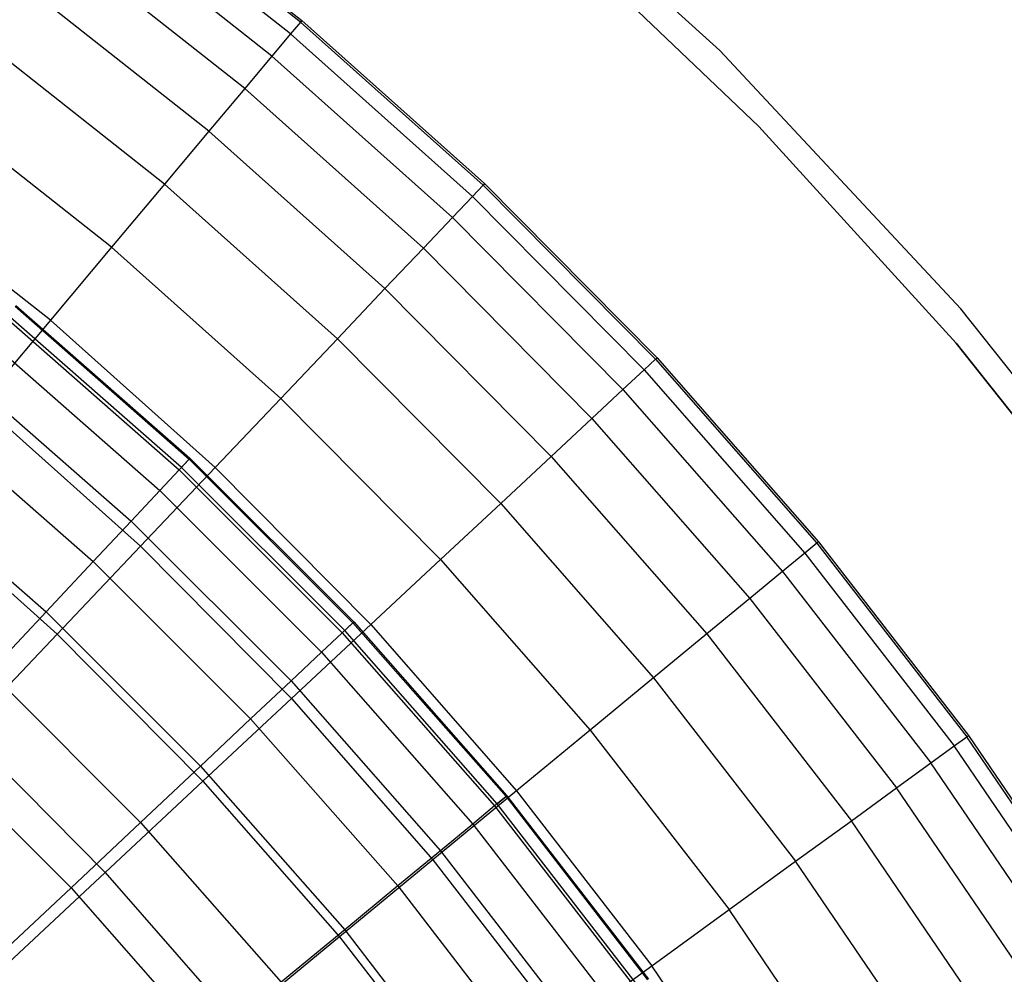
# Model space of a CAD drawing. Extents: x -390 to 397, y -401 to 400.
# Tile 86 of 192: x -231.64 to -227.84, y -287.64 to -283.96. Entities that reach past the tile are written whole.
import ezdxf

# ---------------------------------------------------------------- set-up
doc = ezdxf.new("R2010")
doc.units = 0
doc.header["$LTSCALE"] = 25.4
doc.layers.get('0').update_dxf_attribs({"linetype": 'CONTINUOUS'})

# ---------------------------------------------------------------- blocks, each defined once
blk = doc.blocks.new('FOURTY_ROUND_VII_ZWIS_STL')
at = {"color": 0}
for p, q in [((-228.9371, -284.0755, -992), (-229.9474, -283.1595, -992)), ((-228.9371, -284.0755, -992), (-229.9474, -283.1595, -992)), ((-228.9371, -284.0755, -991.5), (-229.9474, -283.1595, -991.5)), ((-228.9371, -284.0755, -991.5), (-229.9474, -283.1595, -991.5)), ((-230.5549, -283.9654, -988.4842), (-231.2968, -283.3802, -988.4842)), ((-230.5549, -283.9654, -988.4842), (-231.2968, -283.3802, -988.4842)), ((-231.292, -283.3738, -989.9545), (-230.5498, -283.9593, -989.9545)), ((-231.292, -283.3738, -989.9545), (-230.5498, -283.9593, -989.9545)), ((-230.5934, -284.0113, -987.0152), (-231.3324, -283.4284, -987.0152)), ((-230.5934, -284.0113, -987.0152), (-231.3324, -283.4284, -987.0152)), ((-230.6654, -284.097, -985.5491), (-231.399, -283.5182, -985.5491)), ((-230.6654, -284.097, -985.5491), (-231.399, -283.5182, -985.5491)), ((-229.6053, -283.5865, -991.75), (-228.7865, -284.3684, -991.75)), ((-228.7865, -284.3684, -992), (-229.6053, -283.5865, -992)), ((-229.6053, -283.5865, -991.75), (-228.7865, -284.3684, -991.75)), ((-228.7865, -284.3684, -992), (-229.6053, -283.5865, -992)), ((-230.7706, -284.2223, -984.088), (-231.4964, -283.6497, -984.088)), ((-230.7706, -284.2223, -984.088), (-231.4964, -283.6497, -984.088)), ((-230.9089, -284.3871, -982.6336), (-231.6244, -283.8227, -982.6336)), ((-230.9089, -284.3871, -982.6336), (-231.6244, -283.8227, -982.6336)), ((-230.5498, -283.9593, -989.9545), (-230.5549, -283.9654, -988.4842)), ((-230.5498, -283.9593, -989.9545), (-230.5549, -283.9654, -988.4842)), ((-230.5498, -283.9593, -989.9545), (-229.8446, -284.589, -989.9545)), ((-230.5498, -283.9593, -989.9545), (-229.8446, -284.589, -989.9545)), ((-230.5549, -283.9654, -988.4842), (-230.5934, -284.0113, -987.0152)), ((-230.5549, -283.9654, -988.4842), (-230.5934, -284.0113, -987.0152)), ((-230.5549, -283.9654, -988.4842), (-229.8501, -284.5948, -988.4842)), ((-230.5549, -283.9654, -988.4842), (-229.8501, -284.5948, -988.4842)), ((-231.0802, -284.5912, -981.1876), (-231.783, -284.0368, -981.1876)), ((-231.0802, -284.5912, -981.1876), (-231.783, -284.0368, -981.1876)), ((-230.5934, -284.0113, -987.0152), (-230.6654, -284.097, -985.5491)), ((-230.5934, -284.0113, -987.0152), (-230.6654, -284.097, -985.5491)), ((-230.5934, -284.0113, -987.0152), (-229.8914, -284.6382, -987.0152)), ((-230.5934, -284.0113, -987.0152), (-229.8914, -284.6382, -987.0152)), ((-230.6654, -284.097, -985.5491), (-230.7706, -284.2223, -984.088)), ((-230.6654, -284.097, -985.5491), (-230.7706, -284.2223, -984.088)), ((-230.6654, -284.097, -985.5491), (-229.9684, -284.7194, -985.5491)), ((-230.6654, -284.097, -985.5491), (-229.9684, -284.7194, -985.5491)), ((-228.006, -285.0718, -992), (-228.9371, -284.0755, -992)), ((-228.9371, -284.0755, -992), (-228.9371, -284.0755, -991.5)), ((-228.9371, -284.0755, -992), (-228.9371, -284.0755, -991.5)), ((-228.006, -285.0718, -992), (-228.9371, -284.0755, -992)), ((-228.006, -285.0718, -991.5), (-228.9371, -284.0755, -991.5)), ((-228.006, -285.0718, -991.5), (-228.9371, -284.0755, -991.5)), ((-230.7706, -284.2223, -984.088), (-230.9089, -284.3871, -982.6336)), ((-230.7706, -284.2223, -984.088), (-230.9089, -284.3871, -982.6336)), ((-230.7706, -284.2223, -984.088), (-230.081, -284.838, -984.088)), ((-230.7706, -284.2223, -984.088), (-230.081, -284.838, -984.088)), ((-231.2843, -284.8343, -979.7521), (-231.9719, -284.2919, -979.7521)), ((-231.2843, -284.8343, -979.7521), (-231.9719, -284.2919, -979.7521)), ((-228.7865, -284.3684, -991.75), (-228.7865, -284.3684, -992)), ((-228.7865, -284.3684, -991.75), (-228.0237, -285.205, -991.75)), ((-228.0237, -285.205, -992), (-228.7865, -284.3684, -992)), ((-228.7865, -284.3684, -991.75), (-228.7865, -284.3684, -992)), ((-228.7865, -284.3684, -991.75), (-228.0237, -285.205, -991.75)), ((-228.0237, -285.205, -992), (-228.7865, -284.3684, -992)), ((-230.9089, -284.3871, -982.6336), (-231.0802, -284.5912, -981.1876)), ((-230.9089, -284.3871, -982.6336), (-231.0802, -284.5912, -981.1876)), ((-230.9089, -284.3871, -982.6336), (-230.2292, -284.9941, -982.6336)), ((-230.9089, -284.3871, -982.6336), (-230.2292, -284.9941, -982.6336)), ((-231.521, -285.1161, -978.3286), (-232.1909, -284.5876, -978.3286)), ((-231.521, -285.1161, -978.3286), (-232.1909, -284.5876, -978.3286)), ((-231.0802, -284.5912, -981.1876), (-231.2843, -284.8343, -979.7521)), ((-231.0802, -284.5912, -981.1876), (-231.2843, -284.8343, -979.7521)), ((-231.0802, -284.5912, -981.1876), (-230.4126, -285.1873, -981.1876)), ((-231.0802, -284.5912, -981.1876), (-230.4126, -285.1873, -981.1876)), ((-229.8501, -284.5948, -988.4842), (-229.8914, -284.6382, -987.0152)), ((-229.8501, -284.5948, -988.4842), (-229.8914, -284.6382, -987.0152)), ((-229.8446, -284.589, -989.9545), (-229.8501, -284.5948, -988.4842)), ((-229.8446, -284.589, -989.9545), (-229.8501, -284.5948, -988.4842)), ((-229.8501, -284.5948, -988.4842), (-229.185, -285.2659, -988.4842)), ((-229.8501, -284.5948, -988.4842), (-229.185, -285.2659, -988.4842)), ((-229.8446, -284.589, -989.9545), (-229.1791, -285.2605, -989.9545)), ((-229.8446, -284.589, -989.9545), (-229.1791, -285.2605, -989.9545)), ((-229.8914, -284.6382, -987.0152), (-229.9684, -284.7194, -985.5491)), ((-229.8914, -284.6382, -987.0152), (-229.9684, -284.7194, -985.5491)), ((-229.8914, -284.6382, -987.0152), (-229.2288, -285.3068, -987.0152)), ((-229.8914, -284.6382, -987.0152), (-229.2288, -285.3068, -987.0152)), ((-229.9684, -284.7194, -985.5491), (-230.081, -284.838, -984.088)), ((-229.9684, -284.7194, -985.5491), (-230.081, -284.838, -984.088)), ((-229.9684, -284.7194, -985.5491), (-229.3106, -285.3831, -985.5491)), ((-229.9684, -284.7194, -985.5491), (-229.3106, -285.3831, -985.5491)), ((-231.2843, -284.8343, -979.7521), (-231.521, -285.1161, -978.3286)), ((-231.2843, -284.8343, -979.7521), (-231.521, -285.1161, -978.3286)), ((-231.2843, -284.8343, -979.7521), (-230.6312, -285.4175, -979.7521)), ((-231.2843, -284.8343, -979.7521), (-230.6312, -285.4175, -979.7521)), ((-230.081, -284.838, -984.088), (-230.2292, -284.9941, -982.6336)), ((-230.081, -284.838, -984.088), (-230.2292, -284.9941, -982.6336)), ((-230.081, -284.838, -984.088), (-229.4303, -285.4946, -984.088)), ((-230.081, -284.838, -984.088), (-229.4303, -285.4946, -984.088)), ((-230.2292, -284.9941, -982.6336), (-230.4126, -285.1873, -981.1876)), ((-230.2292, -284.9941, -982.6336), (-230.4126, -285.1873, -981.1876)), ((-230.2292, -284.9941, -982.6336), (-229.5877, -285.6414, -982.6336)), ((-230.2292, -284.9941, -982.6336), (-229.5877, -285.6414, -982.6336)), ((-231.657, -285.0621, -988.5995), (-230.9852, -285.6518, -988.5995)), ((-231.657, -285.0621, -988.5995), (-230.9852, -285.6518, -988.5995)), ((-231.6542, -285.0587, -990.0501), (-230.9823, -285.6487, -990.0501)), ((-231.6542, -285.0587, -990.0501), (-230.9823, -285.6487, -990.0501)), ((-231.0152, -285.6839, -991.5), (-231.6848, -285.096, -991.5)), ((-231.0152, -285.6839, -991.5), (-231.6848, -285.096, -991.5)), ((-227.1603, -286.1417, -992), (-228.006, -285.0718, -992)), ((-228.006, -285.0718, -992), (-228.006, -285.0718, -991.5)), ((-228.006, -285.0718, -992), (-228.006, -285.0718, -991.5)), ((-227.1603, -286.1417, -992), (-228.006, -285.0718, -992)), ((-227.1603, -286.1417, -991.5), (-228.006, -285.0718, -991.5)), ((-227.1603, -286.1417, -991.5), (-228.006, -285.0718, -991.5)), ((-231.521, -285.1161, -978.3286), (-231.7898, -285.4363, -976.919)), ((-231.521, -285.1161, -978.3286), (-231.7898, -285.4363, -976.919)), ((-231.6931, -285.106, -987.15), (-231.0241, -285.6934, -987.15)), ((-231.6931, -285.106, -987.15), (-231.0241, -285.6934, -987.15)), ((-231.521, -285.1161, -978.3286), (-230.8845, -285.6844, -978.3286)), ((-231.521, -285.1161, -978.3286), (-230.8845, -285.6844, -978.3286)), ((-231.7626, -285.1905, -985.7034), (-231.0989, -285.7732, -985.7034)), ((-231.7626, -285.1905, -985.7034), (-231.0989, -285.7732, -985.7034)), ((-230.4126, -285.1873, -981.1876), (-230.6312, -285.4175, -979.7521)), ((-230.4126, -285.1873, -981.1876), (-230.6312, -285.4175, -979.7521)), ((-230.4126, -285.1873, -981.1876), (-229.7826, -285.8231, -981.1876)), ((-230.4126, -285.1873, -981.1876), (-229.7826, -285.8231, -981.1876)), ((-228.0237, -285.205, -991.75), (-228.0237, -285.205, -992)), ((-228.0237, -285.205, -991.75), (-227.3204, -286.0922, -991.75)), ((-227.3204, -286.0922, -992), (-228.0237, -285.205, -992)), ((-228.0237, -285.205, -991.75), (-228.0237, -285.205, -992)), ((-228.0237, -285.205, -991.75), (-227.3204, -286.0922, -991.75)), ((-227.3204, -286.0922, -992), (-228.0237, -285.205, -992)), ((-229.2288, -285.3068, -987.0152), (-229.185, -285.2659, -988.4842)), ((-229.2288, -285.3068, -987.0152), (-229.185, -285.2659, -988.4842)), ((-229.185, -285.2659, -988.4842), (-229.1791, -285.2605, -989.9545)), ((-229.185, -285.2659, -988.4842), (-229.1791, -285.2605, -989.9545)), ((-229.185, -285.2659, -988.4842), (-228.562, -285.9763, -988.4842)), ((-229.185, -285.2659, -988.4842), (-228.562, -285.9763, -988.4842)), ((-229.1791, -285.2605, -989.9545), (-228.5558, -285.9713, -989.9545)), ((-229.1791, -285.2605, -989.9545), (-228.5558, -285.9713, -989.9545)), ((-231.8654, -285.3154, -984.2618), (-231.2094, -285.8913, -984.2618)), ((-231.8654, -285.3154, -984.2618), (-231.2094, -285.8913, -984.2618)), ((-229.3106, -285.3831, -985.5491), (-229.2288, -285.3068, -987.0152)), ((-229.3106, -285.3831, -985.5491), (-229.2288, -285.3068, -987.0152)), ((-229.2288, -285.3068, -987.0152), (-228.6082, -286.0145, -987.0152)), ((-229.2288, -285.3068, -987.0152), (-228.6082, -286.0145, -987.0152)), ((-229.4303, -285.4946, -984.088), (-229.3106, -285.3831, -985.5491)), ((-229.4303, -285.4946, -984.088), (-229.3106, -285.3831, -985.5491)), ((-229.3106, -285.3831, -985.5491), (-228.6945, -286.0856, -985.5491)), ((-229.3106, -285.3831, -985.5491), (-228.6945, -286.0856, -985.5491)), ((-231.7898, -285.4363, -976.919), (-231.1724, -285.9876, -976.919)), ((-231.7898, -285.4363, -976.919), (-231.1724, -285.9876, -976.919)), ((-230.6312, -285.4175, -979.7521), (-230.8845, -285.6844, -978.3286)), ((-230.6312, -285.4175, -979.7521), (-230.8845, -285.6844, -978.3286)), ((-230.6312, -285.4175, -979.7521), (-230.0147, -286.0395, -979.7521)), ((-230.6312, -285.4175, -979.7521), (-230.0147, -286.0395, -979.7521)), ((-232.0012, -285.4806, -982.827), (-231.3556, -286.0474, -982.827)), ((-232.0012, -285.4806, -982.827), (-231.3556, -286.0474, -982.827)), ((-229.5877, -285.6414, -982.6336), (-229.4303, -285.4946, -984.088)), ((-229.5877, -285.6414, -982.6336), (-229.4303, -285.4946, -984.088)), ((-229.4303, -285.4946, -984.088), (-228.8208, -286.1897, -984.088)), ((-229.4303, -285.4946, -984.088), (-228.8208, -286.1897, -984.088)), ((-230.9852, -285.6518, -988.5995), (-231.0241, -285.6934, -987.15)), ((-230.9852, -285.6518, -988.5995), (-231.0241, -285.6934, -987.15)), ((-231.0152, -285.6839, -991.5), (-230.9823, -285.6487, -990.0501)), ((-231.0152, -285.6839, -991.5), (-230.9823, -285.6487, -990.0501)), ((-230.9823, -285.6487, -990.0501), (-230.9852, -285.6518, -988.5995)), ((-230.9823, -285.6487, -990.0501), (-230.9852, -285.6518, -988.5995)), ((-230.9852, -285.6518, -988.5995), (-230.3527, -286.2834, -988.5995)), ((-230.9852, -285.6518, -988.5995), (-230.3527, -286.2834, -988.5995)), ((-230.9823, -285.6487, -990.0501), (-230.3495, -286.2804, -990.0501)), ((-230.9823, -285.6487, -990.0501), (-230.3495, -286.2804, -990.0501)), ((-229.7826, -285.8231, -981.1876), (-229.5877, -285.6414, -982.6336)), ((-229.7826, -285.8231, -981.1876), (-229.5877, -285.6414, -982.6336)), ((-229.5877, -285.6414, -982.6336), (-228.9868, -286.3266, -982.6336)), ((-229.5877, -285.6414, -982.6336), (-228.9868, -286.3266, -982.6336)), ((-232.1701, -285.6858, -981.4009), (-231.5372, -286.2414, -981.4009)), ((-232.1701, -285.6858, -981.4009), (-231.5372, -286.2414, -981.4009)), ((-230.8845, -285.6844, -978.3286), (-231.1724, -285.9876, -976.919)), ((-230.8845, -285.6844, -978.3286), (-231.1724, -285.9876, -976.919)), ((-231.0241, -285.6934, -987.15), (-231.0989, -285.7732, -985.7034)), ((-231.0241, -285.6934, -987.15), (-231.0989, -285.7732, -985.7034)), ((-231.0241, -285.6934, -987.15), (-230.3941, -286.3224, -987.15)), ((-231.0241, -285.6934, -987.15), (-230.3941, -286.3224, -987.15)), ((-230.3847, -286.3134, -991.5), (-231.0152, -285.6839, -991.5)), ((-230.3847, -286.3134, -991.5), (-231.0152, -285.6839, -991.5)), ((-230.8845, -285.6844, -978.3286), (-230.2839, -286.2905, -978.3286)), ((-230.8845, -285.6844, -978.3286), (-230.2839, -286.2905, -978.3286)), ((-231.0989, -285.7732, -985.7034), (-231.2094, -285.8913, -984.2618)), ((-231.0989, -285.7732, -985.7034), (-231.2094, -285.8913, -984.2618)), ((-231.0989, -285.7732, -985.7034), (-230.4739, -286.3972, -985.7034)), ((-231.0989, -285.7732, -985.7034), (-230.4739, -286.3972, -985.7034)), ((-232.0905, -285.7945, -975.5251), (-231.4943, -286.3268, -975.5251)), ((-232.0905, -285.7945, -975.5251), (-231.4943, -286.3268, -975.5251)), ((-230.0147, -286.0395, -979.7521), (-229.7826, -285.8231, -981.1876)), ((-230.0147, -286.0395, -979.7521), (-229.7826, -285.8231, -981.1876)), ((-229.7826, -285.8231, -981.1876), (-229.1925, -286.4961, -981.1876)), ((-229.7826, -285.8231, -981.1876), (-229.1925, -286.4961, -981.1876)), ((-231.2094, -285.8913, -984.2618), (-231.3556, -286.0474, -982.827)), ((-231.2094, -285.8913, -984.2618), (-231.3556, -286.0474, -982.827)), ((-231.2094, -285.8913, -984.2618), (-230.5918, -286.508, -984.2618)), ((-231.2094, -285.8913, -984.2618), (-230.5918, -286.508, -984.2618)), ((-228.5558, -285.9713, -989.9545), (-228.562, -285.9763, -988.4842)), ((-228.5558, -285.9713, -989.9545), (-228.562, -285.9763, -988.4842)), ((-228.5558, -285.9713, -989.9545), (-227.9771, -286.7188, -989.9545)), ((-228.5558, -285.9713, -989.9545), (-227.9771, -286.7188, -989.9545)), ((-231.1724, -285.9876, -976.919), (-231.4943, -286.3268, -975.5251)), ((-231.1724, -285.9876, -976.919), (-231.4943, -286.3268, -975.5251)), ((-231.1724, -285.9876, -976.919), (-230.5897, -286.5756, -976.919)), ((-231.1724, -285.9876, -976.919), (-230.5897, -286.5756, -976.919)), ((-228.562, -285.9763, -988.4842), (-228.6082, -286.0145, -987.0152)), ((-228.562, -285.9763, -988.4842), (-228.6082, -286.0145, -987.0152)), ((-228.562, -285.9763, -988.4842), (-227.9835, -286.7234, -988.4842)), ((-228.562, -285.9763, -988.4842), (-227.9835, -286.7234, -988.4842)), ((-231.3556, -286.0474, -982.827), (-231.5372, -286.2414, -981.4009)), ((-231.3556, -286.0474, -982.827), (-231.5372, -286.2414, -981.4009)), ((-231.3556, -286.0474, -982.827), (-230.7477, -286.6544, -982.827)), ((-231.3556, -286.0474, -982.827), (-230.7477, -286.6544, -982.827)), ((-230.2839, -286.2905, -978.3286), (-230.0147, -286.0395, -979.7521)), ((-230.2839, -286.2905, -978.3286), (-230.0147, -286.0395, -979.7521)), ((-230.0147, -286.0395, -979.7521), (-229.4374, -286.698, -979.7521)), ((-230.0147, -286.0395, -979.7521), (-229.4374, -286.698, -979.7521)), ((-228.6082, -286.0145, -987.0152), (-228.6945, -286.0856, -985.5491)), ((-228.6082, -286.0145, -987.0152), (-228.6945, -286.0856, -985.5491)), ((-228.6082, -286.0145, -987.0152), (-228.032, -286.7587, -987.0152)), ((-228.6082, -286.0145, -987.0152), (-228.032, -286.7587, -987.0152)), ((-228.6945, -286.0856, -985.5491), (-228.8208, -286.1897, -984.088)), ((-228.6945, -286.0856, -985.5491), (-228.8208, -286.1897, -984.088)), ((-228.6945, -286.0856, -985.5491), (-228.1225, -286.8245, -985.5491)), ((-228.6945, -286.0856, -985.5491), (-228.1225, -286.8245, -985.5491)), ((-228.8208, -286.1897, -984.088), (-228.9868, -286.3266, -982.6336)), ((-228.8208, -286.1897, -984.088), (-228.9868, -286.3266, -982.6336)), ((-228.8208, -286.1897, -984.088), (-228.2548, -286.9206, -984.088)), ((-228.8208, -286.1897, -984.088), (-228.2548, -286.9206, -984.088)), ((-231.5372, -286.2414, -981.4009), (-231.7541, -286.4729, -979.9853)), ((-231.5372, -286.2414, -981.4009), (-231.7541, -286.4729, -979.9853)), ((-231.5372, -286.2414, -981.4009), (-230.9413, -286.8363, -981.4009)), ((-231.5372, -286.2414, -981.4009), (-230.9413, -286.8363, -981.4009)), ((-230.5897, -286.5756, -976.919), (-230.2839, -286.2905, -978.3286)), ((-230.5897, -286.5756, -976.919), (-230.2839, -286.2905, -978.3286)), ((-230.3527, -286.2834, -988.5995), (-230.3941, -286.3224, -987.15)), ((-230.3527, -286.2834, -988.5995), (-230.3941, -286.3224, -987.15)), ((-230.3847, -286.3134, -991.5), (-230.3495, -286.2804, -990.0501)), ((-230.3847, -286.3134, -991.5), (-230.3495, -286.2804, -990.0501)), ((-229.7957, -286.9821, -991.5), (-230.3847, -286.3134, -991.5)), ((-229.7957, -286.9821, -991.5), (-230.3847, -286.3134, -991.5)), ((-230.3495, -286.2804, -990.0501), (-230.3527, -286.2834, -988.5995)), ((-230.3495, -286.2804, -990.0501), (-230.3527, -286.2834, -988.5995)), ((-230.3527, -286.2834, -988.5995), (-229.7619, -286.9542, -988.5995)), ((-230.3527, -286.2834, -988.5995), (-229.7619, -286.9542, -988.5995)), ((-230.3495, -286.2804, -990.0501), (-229.7585, -286.9514, -990.0501)), ((-230.3495, -286.2804, -990.0501), (-229.7585, -286.9514, -990.0501)), ((-230.2839, -286.2905, -978.3286), (-229.7213, -286.932, -978.3286)), ((-230.2839, -286.2905, -978.3286), (-229.7213, -286.932, -978.3286)), ((-231.4943, -286.3268, -975.5251), (-231.8501, -286.7015, -974.1486)), ((-231.4943, -286.3268, -975.5251), (-231.8501, -286.7015, -974.1486)), ((-231.4943, -286.3268, -975.5251), (-230.9317, -286.8945, -975.5251)), ((-231.4943, -286.3268, -975.5251), (-230.9317, -286.8945, -975.5251)), ((-230.3941, -286.3224, -987.15), (-230.4739, -286.3972, -985.7034)), ((-230.3941, -286.3224, -987.15), (-230.4739, -286.3972, -985.7034)), ((-230.3941, -286.3224, -987.15), (-229.8058, -286.9904, -987.15)), ((-230.3941, -286.3224, -987.15), (-229.8058, -286.9904, -987.15)), ((-228.9868, -286.3266, -982.6336), (-229.1925, -286.4961, -981.1876)), ((-228.9868, -286.3266, -982.6336), (-229.1925, -286.4961, -981.1876)), ((-228.9868, -286.3266, -982.6336), (-228.4289, -287.0471, -982.6336)), ((-228.9868, -286.3266, -982.6336), (-228.4289, -287.0471, -982.6336)), ((-230.4739, -286.3972, -985.7034), (-230.5918, -286.508, -984.2618)), ((-230.4739, -286.3972, -985.7034), (-230.5918, -286.508, -984.2618)), ((-230.4739, -286.3972, -985.7034), (-229.8901, -287.06, -985.7034)), ((-230.4739, -286.3972, -985.7034), (-229.8901, -287.06, -985.7034)), ((-231.7541, -286.4729, -979.9853), (-231.1725, -287.0535, -979.9853)), ((-231.7541, -286.4729, -979.9853), (-231.1725, -287.0535, -979.9853)), ((-229.1925, -286.4961, -981.1876), (-229.4374, -286.698, -979.7521)), ((-229.1925, -286.4961, -981.1876), (-229.4374, -286.698, -979.7521)), ((-229.1925, -286.4961, -981.1876), (-228.6445, -287.2038, -981.1876)), ((-229.1925, -286.4961, -981.1876), (-228.6445, -287.2038, -981.1876)), ((-230.5918, -286.508, -984.2618), (-230.7477, -286.6544, -982.827)), ((-230.5918, -286.508, -984.2618), (-230.7477, -286.6544, -982.827)), ((-230.5918, -286.508, -984.2618), (-230.0149, -287.163, -984.2618)), ((-230.5918, -286.508, -984.2618), (-230.0149, -287.163, -984.2618)), ((-230.9317, -286.8945, -975.5251), (-230.5897, -286.5756, -976.919)), ((-230.9317, -286.8945, -975.5251), (-230.5897, -286.5756, -976.919)), ((-230.5897, -286.5756, -976.919), (-230.0439, -287.1979, -976.919)), ((-230.5897, -286.5756, -976.919), (-230.0439, -287.1979, -976.919)), ((-230.7477, -286.6544, -982.827), (-230.9413, -286.8363, -981.4009)), ((-230.7477, -286.6544, -982.827), (-230.9413, -286.8363, -981.4009)), ((-230.7477, -286.6544, -982.827), (-230.1798, -287.2991, -982.827)), ((-230.7477, -286.6544, -982.827), (-230.1798, -287.2991, -982.827)), ((-231.8501, -286.7015, -974.1486), (-231.3096, -287.2468, -974.1486)), ((-231.8501, -286.7015, -974.1486), (-231.3096, -287.2468, -974.1486)), ((-229.4374, -286.698, -979.7521), (-229.7213, -286.932, -978.3286)), ((-229.4374, -286.698, -979.7521), (-229.7213, -286.932, -978.3286)), ((-229.4374, -286.698, -979.7521), (-228.9012, -287.3904, -979.7521)), ((-229.4374, -286.698, -979.7521), (-228.9012, -287.3904, -979.7521)), ((-228.032, -286.7587, -987.0152), (-227.9835, -286.7234, -988.4842)), ((-228.032, -286.7587, -987.0152), (-227.9835, -286.7234, -988.4842)), ((-227.9835, -286.7234, -988.4842), (-227.9771, -286.7188, -989.9545)), ((-227.9835, -286.7234, -988.4842), (-227.9771, -286.7188, -989.9545)), ((-227.4516, -287.5045, -988.4842), (-227.9835, -286.7234, -988.4842)), ((-227.4516, -287.5045, -988.4842), (-227.9835, -286.7234, -988.4842)), ((-227.9771, -286.7188, -989.9545), (-227.4449, -287.5002, -989.9545)), ((-227.9771, -286.7188, -989.9545), (-227.4449, -287.5002, -989.9545)), ((-232.0058, -286.7418, -978.5822), (-231.441, -287.3057, -978.5822)), ((-232.0058, -286.7418, -978.5822), (-231.441, -287.3057, -978.5822)), ((-228.1225, -286.8245, -985.5491), (-228.032, -286.7587, -987.0152)), ((-228.1225, -286.8245, -985.5491), (-228.032, -286.7587, -987.0152)), ((-227.5022, -287.5367, -987.0152), (-228.032, -286.7587, -987.0152)), ((-227.5022, -287.5367, -987.0152), (-228.032, -286.7587, -987.0152)), ((-230.9413, -286.8363, -981.4009), (-231.1725, -287.0535, -979.9853)), ((-230.9413, -286.8363, -981.4009), (-231.1725, -287.0535, -979.9853)), ((-230.9413, -286.8363, -981.4009), (-230.3848, -287.4683, -981.4009)), ((-230.9413, -286.8363, -981.4009), (-230.3848, -287.4683, -981.4009)), ((-228.2548, -286.9206, -984.088), (-228.1225, -286.8245, -985.5491)), ((-228.2548, -286.9206, -984.088), (-228.1225, -286.8245, -985.5491)), ((-227.5965, -287.5968, -985.5491), (-228.1225, -286.8245, -985.5491)), ((-227.5965, -287.5968, -985.5491), (-228.1225, -286.8245, -985.5491)), ((-231.3096, -287.2468, -974.1486), (-230.9317, -286.8945, -975.5251)), ((-231.3096, -287.2468, -974.1486), (-230.9317, -286.8945, -975.5251)), ((-230.9317, -286.8945, -975.5251), (-230.4048, -287.4954, -975.5251)), ((-230.9317, -286.8945, -975.5251), (-230.4048, -287.4954, -975.5251)), ((-228.4289, -287.0471, -982.6336), (-228.2548, -286.9206, -984.088)), ((-228.4289, -287.0471, -982.6336), (-228.2548, -286.9206, -984.088)), ((-227.7345, -287.6847, -984.088), (-228.2548, -286.9206, -984.088)), ((-227.7345, -287.6847, -984.088), (-228.2548, -286.9206, -984.088)), ((-229.7213, -286.932, -978.3286), (-230.0439, -287.1979, -976.919)), ((-229.7213, -286.932, -978.3286), (-230.0439, -287.1979, -976.919)), ((-229.7619, -286.9542, -988.5995), (-229.8058, -286.9904, -987.15)), ((-229.7619, -286.9542, -988.5995), (-229.8058, -286.9904, -987.15)), ((-229.7957, -286.9821, -991.5), (-229.7585, -286.9514, -990.0501)), ((-229.7957, -286.9821, -991.5), (-229.7585, -286.9514, -990.0501)), ((-229.7585, -286.9514, -990.0501), (-229.7619, -286.9542, -988.5995)), ((-229.7585, -286.9514, -990.0501), (-229.7619, -286.9542, -988.5995)), ((-229.7619, -286.9542, -988.5995), (-229.2153, -287.6615, -988.5995)), ((-229.7619, -286.9542, -988.5995), (-229.2153, -287.6615, -988.5995)), ((-229.7585, -286.9514, -990.0501), (-229.2118, -287.6589, -990.0501)), ((-229.7585, -286.9514, -990.0501), (-229.2118, -287.6589, -990.0501)), ((-229.7213, -286.932, -978.3286), (-229.1989, -287.6067, -978.3286)), ((-229.7213, -286.932, -978.3286), (-229.1989, -287.6067, -978.3286)), ((-229.8058, -286.9904, -987.15), (-229.8901, -287.06, -985.7034)), ((-229.8058, -286.9904, -987.15), (-229.8901, -287.06, -985.7034)), ((-229.8058, -286.9904, -987.15), (-229.2614, -287.6948, -987.15)), ((-229.8058, -286.9904, -987.15), (-229.2614, -287.6948, -987.15)), ((-229.2509, -287.6872, -991.5), (-229.7957, -286.9821, -991.5)), ((-229.2509, -287.6872, -991.5), (-229.7957, -286.9821, -991.5)), ((-231.1725, -287.0535, -979.9853), (-231.441, -287.3057, -978.5822)), ((-231.1725, -287.0535, -979.9853), (-231.441, -287.3057, -978.5822)), ((-231.1725, -287.0535, -979.9853), (-230.6294, -287.6702, -979.9853)), ((-231.1725, -287.0535, -979.9853), (-230.6294, -287.6702, -979.9853)), ((-229.8901, -287.06, -985.7034), (-230.0149, -287.163, -984.2618)), ((-229.8901, -287.06, -985.7034), (-230.0149, -287.163, -984.2618)), ((-229.8901, -287.06, -985.7034), (-229.3501, -287.7589, -985.7034)), ((-229.8901, -287.06, -985.7034), (-229.3501, -287.7589, -985.7034)), ((-228.6445, -287.2038, -981.1876), (-228.4289, -287.0471, -982.6336)), ((-228.6445, -287.2038, -981.1876), (-228.4289, -287.0471, -982.6336)), ((-227.9159, -287.8004, -982.6336), (-228.4289, -287.0471, -982.6336)), ((-227.9159, -287.8004, -982.6336), (-228.4289, -287.0471, -982.6336)), ((-230.0149, -287.163, -984.2618), (-230.1798, -287.2991, -982.827)), ((-230.0149, -287.163, -984.2618), (-230.1798, -287.2991, -982.827)), ((-230.0149, -287.163, -984.2618), (-229.4811, -287.8536, -984.2618)), ((-230.0149, -287.163, -984.2618), (-229.4811, -287.8536, -984.2618)), ((-230.0439, -287.1979, -976.919), (-230.4048, -287.4954, -975.5251)), ((-230.0439, -287.1979, -976.919), (-230.4048, -287.4954, -975.5251)), ((-230.0439, -287.1979, -976.919), (-229.5372, -287.8524, -976.919)), ((-230.0439, -287.1979, -976.919), (-229.5372, -287.8524, -976.919)), ((-228.9012, -287.3904, -979.7521), (-228.6445, -287.2038, -981.1876)), ((-228.9012, -287.3904, -979.7521), (-228.6445, -287.2038, -981.1876)), ((-228.1406, -287.9435, -981.1876), (-228.6445, -287.2038, -981.1876)), ((-228.1406, -287.9435, -981.1876), (-228.6445, -287.2038, -981.1876)), ((-231.7229, -287.6321, -972.7912), (-231.3096, -287.2468, -974.1486)), ((-231.7229, -287.6321, -972.7912), (-231.3096, -287.2468, -974.1486)), ((-231.3096, -287.2468, -974.1486), (-230.8035, -287.824, -974.1486)), ((-231.3096, -287.2468, -974.1486), (-230.8035, -287.824, -974.1486)), ((-230.1798, -287.2991, -982.827), (-230.3848, -287.4683, -981.4009)), ((-230.1798, -287.2991, -982.827), (-230.3848, -287.4683, -981.4009)), ((-230.1798, -287.2991, -982.827), (-229.6545, -287.9789, -982.827)), ((-230.1798, -287.2991, -982.827), (-229.6545, -287.9789, -982.827)), ((-231.441, -287.3057, -978.5822), (-231.7463, -287.5925, -977.1933)), ((-231.441, -287.3057, -978.5822), (-231.7463, -287.5925, -977.1933)), ((-231.441, -287.3057, -978.5822), (-230.9135, -287.9047, -978.5822)), ((-231.441, -287.3057, -978.5822), (-230.9135, -287.9047, -978.5822)), ((-229.1989, -287.6067, -978.3286), (-228.9012, -287.3904, -979.7521)), ((-229.1989, -287.6067, -978.3286), (-228.9012, -287.3904, -979.7521)), ((-228.4083, -288.1141, -979.7521), (-228.9012, -287.3904, -979.7521)), ((-228.4083, -288.1141, -979.7521), (-228.9012, -287.3904, -979.7521)), ((-230.4048, -287.4954, -975.5251), (-230.8035, -287.824, -974.1486)), ((-230.4048, -287.4954, -975.5251), (-230.8035, -287.824, -974.1486)), ((-230.3848, -287.4683, -981.4009), (-230.6294, -287.6702, -979.9853)), ((-230.3848, -287.4683, -981.4009), (-230.6294, -287.6702, -979.9853)), ((-230.4048, -287.4954, -975.5251), (-229.9155, -288.1273, -975.5251)), ((-230.4048, -287.4954, -975.5251), (-229.9155, -288.1273, -975.5251)), ((-230.3848, -287.4683, -981.4009), (-229.8698, -288.1346, -981.4009)), ((-230.3848, -287.4683, -981.4009), (-229.8698, -288.1346, -981.4009)), ((-229.5372, -287.8524, -976.919), (-229.1989, -287.6067, -978.3286)), ((-229.5372, -287.8524, -976.919), (-229.1989, -287.6067, -978.3286)), ((-228.7186, -288.3119, -978.3286), (-229.1989, -287.6067, -978.3286)), ((-228.7186, -288.3119, -978.3286), (-229.1989, -287.6067, -978.3286))]:
    blk.add_line(p, q, dxfattribs=at)

msp = doc.modelspace()

# ---------------------------------------------------------------- block references
at = {"color": 250}
msp.add_blockref('FOURTY_ROUND_VII_ZWIS_STL', (0, 0), dxfattribs=at)

doc.saveas('drawing.dxf')
